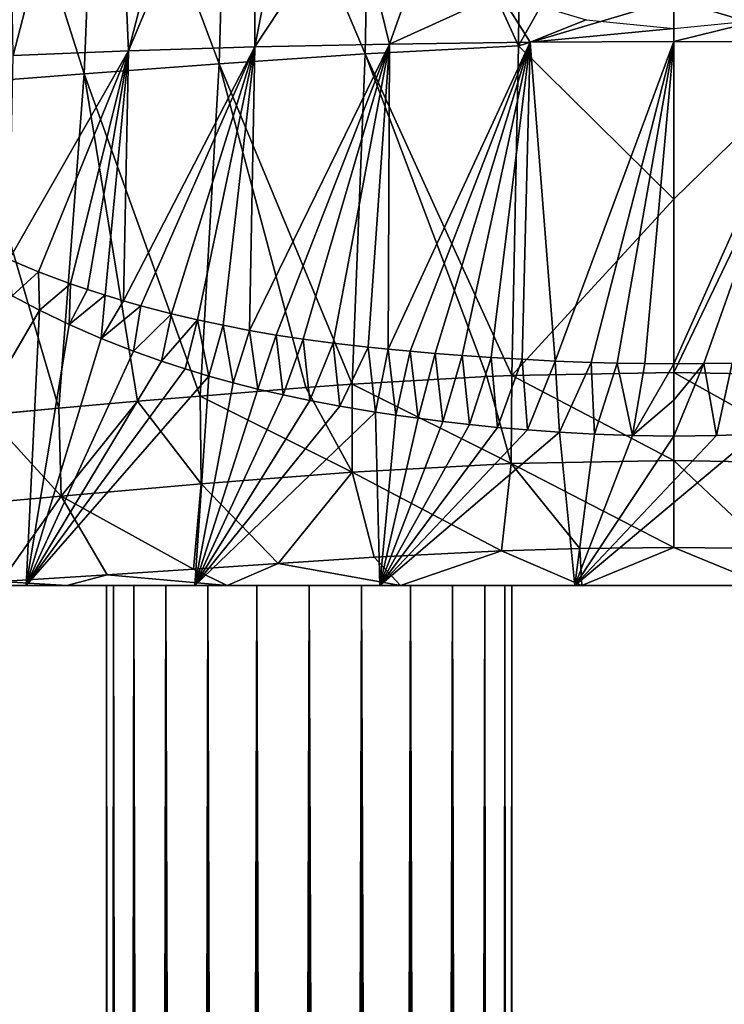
# Model space of a CAD drawing. Header units: millimetres. Extents: x -27 to 27, y -375 to 368.
# Tile 6 of 32: x -16 to 1, y -10 to 14. Entities that reach past the tile are written whole.
import ezdxf

# ---------------------------------------------------------------- set-up
doc = ezdxf.new("R2010")
doc.units = ezdxf.units.MM
doc.header["$LTSCALE"] = 52.148148
for name, color, linetype in [('1', 7, 'CONTINUOUS'), ('13', 7, 'CONTINUOUS'), ('14', 7, 'CONTINUOUS'), ('15', 7, 'CONTINUOUS'), ('16', 7, 'CONTINUOUS'), ('17', 7, 'CONTINUOUS'), ('2', 7, 'CONTINUOUS'), ('5', 7, 'CONTINUOUS'), ('6', 7, 'CONTINUOUS'), ('7', 7, 'CONTINUOUS'), ('8', 7, 'CONTINUOUS')]:
    doc.layers.add(name, color=color, linetype=linetype)

msp = doc.modelspace()

# ---------------------------------------------------------------- linework, layer by layer
at = {"layer": '1', "color": 7, "linetype": 'CONTINUOUS', "true_color": 0xa2afbf}
for points in [[(-14, -375), (-14, 0), (-13.83, 0, -1.294), (-14, -375)], [(-14, -375), (-13.83, 0, -1.294), (-13.83, -375, -1.294), (-14, -375)], [(-13.83, 0, -1.294), (-13.33, 0, -2.5), (-13.83, -375, -1.294), (-13.83, 0, -1.294)], [(-13.83, -375, -1.294), (-13.33, 0, -2.5), (-13.33, -375, -2.5), (-13.83, -375, -1.294)], [(-13.33, 0, -2.5), (-12.536, 0, -3.536), (-13.33, -375, -2.5), (-13.33, 0, -2.5)], [(-13.33, -375, -2.5), (-12.536, 0, -3.536), (-12.536, -375, -3.536), (-13.33, -375, -2.5)], [(-12.536, 0, -3.536), (-11.5, 0, -4.33), (-12.536, -375, -3.536), (-12.536, 0, -3.536)], [(-12.536, -375, -3.536), (-11.5, 0, -4.33), (-11.5, -375, -4.33), (-12.536, -375, -3.536)], [(-11.5, 0, -4.33), (-10.294, 0, -4.83), (-11.5, -375, -4.33), (-11.5, 0, -4.33)], [(-11.5, -375, -4.33), (-10.294, 0, -4.83), (-10.294, -375, -4.83), (-11.5, -375, -4.33)], [(-10.294, 0, -4.83), (-9, 0, -5), (-10.294, -375, -4.83), (-10.294, 0, -4.83)], [(-10.294, -375, -4.83), (-9, 0, -5), (-9, -375, -5), (-10.294, -375, -4.83)], [(-9, 0, -5), (-7.706, 0, -4.83), (-9, -375, -5), (-9, 0, -5)], [(-9, -375, -5), (-7.706, 0, -4.83), (-7.706, -375, -4.83), (-9, -375, -5)], [(-7.706, 0, -4.83), (-6.5, 0, -4.33), (-7.706, -375, -4.83), (-7.706, 0, -4.83)], [(-7.706, -375, -4.83), (-6.5, 0, -4.33), (-6.5, -375, -4.33), (-7.706, -375, -4.83)], [(-6.5, 0, -4.33), (-5.464, 0, -3.536), (-6.5, -375, -4.33), (-6.5, 0, -4.33)], [(-6.5, -375, -4.33), (-5.464, 0, -3.536), (-5.464, -375, -3.536), (-6.5, -375, -4.33)], [(-5.464, 0, -3.536), (-4.67, 0, -2.5), (-5.464, -375, -3.536), (-5.464, 0, -3.536)], [(-5.464, -375, -3.536), (-4.67, 0, -2.5), (-4.67, -375, -2.5), (-5.464, -375, -3.536)], [(-4.67, 0, -2.5), (-4.17, 0, -1.294), (-4.67, -375, -2.5), (-4.67, 0, -2.5)], [(-4.67, -375, -2.5), (-4.17, 0, -1.294), (-4.17, -375, -1.294), (-4.67, -375, -2.5)], [(-4, 0), (-4, -375), (-4.17, -375, -1.294), (-4, 0)], [(-4.17, 0, -1.294), (-4, 0), (-4.17, -375, -1.294), (-4.17, 0, -1.294)]]:
    msp.add_3dface(points, dxfattribs=at)
at = {"layer": '13', "color": 7, "linetype": 'CONTINUOUS', "true_color": 0xa2afbf}
for points in [[(-15.656, 6.792, -23.713), (-19.6, 0, -21.835), (-16.33, 7.148, -23.066), (-15.656, 6.792, -23.713)], [(-15.984, 0, -25.136), (-19.6, 0, -21.835), (-15.656, 6.792, -23.713), (-15.984, 0, -25.136)], [(-14.924, 6.44, -24.358), (-15.984, 0, -25.136), (-15.656, 6.792, -23.713), (-14.924, 6.44, -24.358)], [(-14.132, 6.096, -24.997), (-15.984, 0, -25.136), (-14.924, 6.44, -24.358), (-14.132, 6.096, -24.997)], [(-13.335, 5.783, -25.583), (-15.984, 0, -25.136), (-14.132, 6.096, -24.997), (-13.335, 5.783, -25.583)], [(-12.648, 5.537, -26.048), (-15.984, 0, -25.136), (-13.335, 5.783, -25.583), (-12.648, 5.537, -26.048)], [(-12.057, 5.343, -26.42), (-15.984, 0, -25.136), (-12.648, 5.537, -26.048), (-12.057, 5.343, -26.42)], [(-11.478, 5.168, -26.76), (-15.984, 0, -25.136), (-12.057, 5.343, -26.42), (-11.478, 5.168, -26.76)], [(-11.824, 0, -27.716), (-15.984, 0, -25.136), (-11.478, 5.168, -26.76), (-11.824, 0, -27.716)], [(-10.876, 4.999, -27.09), (-11.824, 0, -27.716), (-11.478, 5.168, -26.76), (-10.876, 4.999, -27.09)], [(-10.264, 4.843, -27.402), (-11.824, 0, -27.716), (-10.876, 4.999, -27.09), (-10.264, 4.843, -27.402)], [(-9.644, 4.7, -27.695), (-11.824, 0, -27.716), (-10.264, 4.843, -27.402), (-9.644, 4.7, -27.695)], [(-8.985, 4.562, -27.981), (-11.824, 0, -27.716), (-9.644, 4.7, -27.695), (-8.985, 4.562, -27.981)], [(-8.242, 4.423, -28.275), (-11.824, 0, -27.716), (-8.985, 4.562, -27.981), (-8.242, 4.423, -28.275)], [(-7.366, 4.277, -28.585), (-11.824, 0, -27.716), (-8.242, 4.423, -28.275), (-7.366, 4.277, -28.585)], [(-7.26, 0, -29.486), (-11.824, 0, -27.716), (-7.366, 4.277, -28.585), (-7.26, 0, -29.486)], [(-6.865, 4.201, -28.745), (-7.26, 0, -29.486), (-7.366, 4.277, -28.585), (-6.865, 4.201, -28.745)], [(-6.31, 4.124, -28.908), (-7.26, 0, -29.486), (-6.865, 4.201, -28.745), (-6.31, 4.124, -28.908)], [(-5.704, 4.047, -29.069), (-7.26, 0, -29.486), (-6.31, 4.124, -28.908), (-5.704, 4.047, -29.069)], [(-5.048, 3.972, -29.224), (-7.26, 0, -29.486), (-5.704, 4.047, -29.069), (-5.048, 3.972, -29.224)], [(-4.356, 3.901, -29.367), (-7.26, 0, -29.486), (-5.048, 3.972, -29.224), (-4.356, 3.901, -29.367)], [(-3.617, 3.836, -29.495), (-7.26, 0, -29.486), (-4.356, 3.901, -29.367), (-3.617, 3.836, -29.495)], [(-2.824, 3.778, -29.607), (-7.26, 0, -29.486), (-3.617, 3.836, -29.495), (-2.824, 3.778, -29.607)], [(-2.447, 0, -30.387), (-7.26, 0, -29.486), (-2.824, 3.778, -29.607), (-2.447, 0, -30.387)], [(-1.964, 3.729, -29.697), (-2.447, 0, -30.387), (-2.824, 3.778, -29.607), (-1.964, 3.729, -29.697)], [(2.447, 0, -30.387), (-2.447, 0, -30.387), (2.01, 3.732, -29.693), (2.447, 0, -30.387)], [(2.01, 3.732, -29.693), (-2.447, 0, -30.387), (1.049, 3.697, -29.757), (2.01, 3.732, -29.693)], [(-1.024, 3.696, -29.758), (-2.447, 0, -30.387), (-1.964, 3.729, -29.697), (-1.024, 3.696, -29.758)], [(1.049, 3.697, -29.757), (-2.447, 0, -30.387), (0, 3.682, -29.781), (1.049, 3.697, -29.757)], [(0, 3.682, -29.781), (-2.447, 0, -30.387), (-1.024, 3.696, -29.758), (0, 3.682, -29.781)], [(-7.397, 0.692, 21.306), (-6.748, 0, 21.626), (-4.256, 0.85, 21.988), (-7.397, 0.692, 21.306)], [(-6.748, 0, 21.626), (-2.272, 0, 22.402), (-4.256, 0.85, 21.988), (-6.748, 0, 21.626)], [(-4.256, 0.85, 21.988), (-2.272, 0, 22.402), (-2.325, 0.908, 22.22), (-4.256, 0.85, 21.988)], [(-2.272, 0, 22.402), (0, 0.932, 22.318), (-2.325, 0.908, 22.22), (-2.272, 0, 22.402)], [(-2.272, 0, 22.402), (2.272, 0, 22.402), (0, 0.932, 22.318), (-2.272, 0, 22.402)], [(0, 0.932, 22.318), (2.272, 0, 22.402), (2.301, 0.908, 22.222), (0, 0.932, 22.318)], [(-11.856, 0.399, 19.613), (-11.027, 0, 20.097), (-9.765, 0.539, 20.522), (-11.856, 0.399, 19.613)], [(-11.027, 0, 20.097), (-6.748, 0, 21.626), (-9.765, 0.539, 20.522), (-11.027, 0, 20.097)], [(-9.765, 0.539, 20.522), (-6.748, 0, 21.626), (-7.397, 0.692, 21.306), (-9.765, 0.539, 20.522)], [(-16.6, 0.092, 16.633), (-14.98, 0, 17.86), (-13.985, 0.257, 18.45), (-16.6, 0.092, 16.633)], [(-14.98, 0, 17.86), (-11.027, 0, 20.097), (-13.985, 0.257, 18.45), (-14.98, 0, 17.86)], [(-13.985, 0.257, 18.45), (-11.027, 0, 20.097), (-11.856, 0.399, 19.613), (-13.985, 0.257, 18.45)], [(-18.494, 0, 14.979), (-14.98, 0, 17.86), (-16.6, 0.092, 16.633), (-18.494, 0, 14.979)]]:
    msp.add_3dface(points, dxfattribs=at)
at = {"layer": '14', "color": 7, "linetype": 'CONTINUOUS', "true_color": 0xa2afbf}
for points in [[(0, 5.468, -29.53), (0.739, 5.474, -29.518), (0, 4.571, -29.632), (0, 5.468, -29.53)], [(0.739, 5.474, -29.518), (1.049, 3.697, -29.757), (0, 3.682, -29.781), (0.739, 5.474, -29.518)], [(0.739, 5.474, -29.518), (0, 3.682, -29.781), (0, 4.571, -29.632), (0.739, 5.474, -29.518)], [(0.739, 5.474, -29.518), (1.436, 5.486, -29.485), (1.049, 3.697, -29.757), (0.739, 5.474, -29.518)], [(1.436, 5.486, -29.485), (2.01, 3.732, -29.693), (1.049, 3.697, -29.757), (1.436, 5.486, -29.485)]]:
    msp.add_3dface(points, dxfattribs=at)
at = {"layer": '15', "color": 7, "linetype": 'CONTINUOUS', "true_color": 0xa2afbf}
for points in [[(-16.401, 8.047, -22.798), (-15.676, 7.742, -23.488), (-16.33, 7.148, -23.066), (-16.401, 8.047, -22.798)], [(-15.676, 7.742, -23.488), (-15.656, 6.792, -23.713), (-16.33, 7.148, -23.066), (-15.676, 7.742, -23.488)], [(-15.676, 7.742, -23.488), (-14.888, 7.446, -24.174), (-15.656, 6.792, -23.713), (-15.676, 7.742, -23.488)], [(-14.888, 7.446, -24.174), (-14.924, 6.44, -24.358), (-15.656, 6.792, -23.713), (-14.888, 7.446, -24.174)], [(-14.888, 7.446, -24.174), (-14.468, 7.302, -24.515), (-14.924, 6.44, -24.358), (-14.888, 7.446, -24.174)], [(-14.468, 7.302, -24.515), (-14.032, 7.162, -24.852), (-14.924, 6.44, -24.358), (-14.468, 7.302, -24.515)], [(-14.032, 7.162, -24.852), (-14.132, 6.096, -24.997), (-14.924, 6.44, -24.358), (-14.032, 7.162, -24.852)], [(-14.032, 7.162, -24.852), (-13.586, 7.027, -25.18), (-14.132, 6.096, -24.997), (-14.032, 7.162, -24.852)], [(-13.586, 7.027, -25.18), (-13.153, 6.904, -25.483), (-14.132, 6.096, -24.997), (-13.586, 7.027, -25.18)], [(-13.153, 6.904, -25.483), (-13.335, 5.783, -25.583), (-14.132, 6.096, -24.997), (-13.153, 6.904, -25.483)], [(-13.153, 6.904, -25.483), (-12.395, 6.705, -25.98), (-13.335, 5.783, -25.583), (-13.153, 6.904, -25.483)], [(-12.395, 6.705, -25.98), (-12.648, 5.537, -26.048), (-13.335, 5.783, -25.583), (-12.395, 6.705, -25.98)], [(-12.395, 6.705, -25.98), (-11.754, 6.554, -26.367), (-12.648, 5.537, -26.048), (-12.395, 6.705, -25.98)], [(-11.754, 6.554, -26.367), (-12.057, 5.343, -26.42), (-12.648, 5.537, -26.048), (-11.754, 6.554, -26.367)], [(-11.754, 6.554, -26.367), (-11.478, 5.168, -26.76), (-12.057, 5.343, -26.42), (-11.754, 6.554, -26.367)], [(-11.754, 6.554, -26.367), (-11.126, 6.42, -26.72), (-11.478, 5.168, -26.76), (-11.754, 6.554, -26.367)], [(-11.126, 6.42, -26.72), (-10.876, 4.999, -27.09), (-11.478, 5.168, -26.76), (-11.126, 6.42, -26.72)], [(-11.126, 6.42, -26.72), (-10.476, 6.294, -27.059), (-10.876, 4.999, -27.09), (-11.126, 6.42, -26.72)], [(-10.476, 6.294, -27.059), (-10.264, 4.843, -27.402), (-10.876, 4.999, -27.09), (-10.476, 6.294, -27.059)], [(-10.476, 6.294, -27.059), (-9.819, 6.181, -27.374), (-10.264, 4.843, -27.402), (-10.476, 6.294, -27.059)], [(-9.819, 6.181, -27.374), (-9.644, 4.7, -27.695), (-10.264, 4.843, -27.402), (-9.819, 6.181, -27.374)], [(-9.819, 6.181, -27.374), (-9.147, 6.079, -27.671), (-9.644, 4.7, -27.695), (-9.819, 6.181, -27.374)], [(-9.147, 6.079, -27.671), (-8.985, 4.562, -27.981), (-9.644, 4.7, -27.695), (-9.147, 6.079, -27.671)], [(-9.147, 6.079, -27.671), (-8.41, 5.981, -27.968), (-8.985, 4.562, -27.981), (-9.147, 6.079, -27.671)], [(-8.41, 5.981, -27.968), (-8.242, 4.423, -28.275), (-8.985, 4.562, -27.981), (-8.41, 5.981, -27.968)], [(-8.41, 5.981, -27.968), (-7.549, 5.882, -28.278), (-8.242, 4.423, -28.275), (-8.41, 5.981, -27.968)], [(-7.549, 5.882, -28.278), (-7.366, 4.277, -28.585), (-8.242, 4.423, -28.275), (-7.549, 5.882, -28.278)], [(-7.549, 5.882, -28.278), (-7.053, 5.831, -28.44), (-7.366, 4.277, -28.585), (-7.549, 5.882, -28.278)], [(-7.053, 5.831, -28.44), (-6.865, 4.201, -28.745), (-7.366, 4.277, -28.585), (-7.053, 5.831, -28.44)], [(-7.053, 5.831, -28.44), (-6.505, 5.78, -28.605), (-6.865, 4.201, -28.745), (-7.053, 5.831, -28.44)], [(-6.505, 5.78, -28.605), (-6.31, 4.124, -28.908), (-6.865, 4.201, -28.745), (-6.505, 5.78, -28.605)], [(-6.505, 5.78, -28.605), (-5.895, 5.727, -28.772), (-6.31, 4.124, -28.908), (-6.505, 5.78, -28.605)], [(-5.895, 5.727, -28.772), (-5.704, 4.047, -29.069), (-6.31, 4.124, -28.908), (-5.895, 5.727, -28.772)], [(-5.895, 5.727, -28.772), (-5.227, 5.676, -28.935), (-5.704, 4.047, -29.069), (-5.895, 5.727, -28.772)], [(-5.227, 5.676, -28.935), (-5.048, 3.972, -29.224), (-5.704, 4.047, -29.069), (-5.227, 5.676, -28.935)], [(-5.227, 5.676, -28.935), (-4.51, 5.626, -29.087), (-5.048, 3.972, -29.224), (-5.227, 5.676, -28.935)], [(-4.51, 5.626, -29.087), (-4.356, 3.901, -29.367), (-5.048, 3.972, -29.224), (-4.51, 5.626, -29.087)], [(-4.51, 5.626, -29.087), (-3.749, 5.581, -29.224), (-4.356, 3.901, -29.367), (-4.51, 5.626, -29.087)], [(-3.749, 5.581, -29.224), (-3.617, 3.836, -29.495), (-4.356, 3.901, -29.367), (-3.749, 5.581, -29.224)], [(-3.749, 5.581, -29.224), (-2.931, 5.539, -29.343), (-3.617, 3.836, -29.495), (-3.749, 5.581, -29.224)], [(-2.931, 5.539, -29.343), (-2.824, 3.778, -29.607), (-3.617, 3.836, -29.495), (-2.931, 5.539, -29.343)], [(-2.931, 5.539, -29.343), (-2.04, 5.504, -29.439), (-2.824, 3.778, -29.607), (-2.931, 5.539, -29.343)], [(-2.04, 5.504, -29.439), (-1.964, 3.729, -29.697), (-2.824, 3.778, -29.607), (-2.04, 5.504, -29.439)], [(-2.04, 5.504, -29.439), (-1.402, 5.486, -29.487), (-1.964, 3.729, -29.697), (-2.04, 5.504, -29.439)], [(-1.402, 5.486, -29.487), (-1.024, 3.696, -29.758), (-1.964, 3.729, -29.697), (-1.402, 5.486, -29.487)], [(-1.402, 5.486, -29.487), (-0.721, 5.474, -29.518), (-1.024, 3.696, -29.758), (-1.402, 5.486, -29.487)], [(-0.721, 5.474, -29.518), (0, 5.468, -29.53), (-1.024, 3.696, -29.758), (-0.721, 5.474, -29.518)], [(-1.024, 3.696, -29.758), (0, 5.468, -29.53), (0, 4.571, -29.632), (-1.024, 3.696, -29.758)], [(0, 3.682, -29.781), (-1.024, 3.696, -29.758), (0, 4.571, -29.632), (0, 3.682, -29.781)]]:
    msp.add_3dface(points, dxfattribs=at)
at = {"layer": '16', "color": 7, "linetype": 'CONTINUOUS', "true_color": 0xa2afbf}
for points in [[(-4.618, 5.156, 21.642), (-7.941, 4.965, 20.851), (-4.02, 3.009, 21.741), (-4.618, 5.156, 21.642)], [(-3.999, 5.181, 21.741), (-4.618, 5.156, 21.642), (-4.02, 3.009, 21.741), (-3.999, 5.181, 21.741)], [(0, 3.083, 22.039), (-3.999, 5.181, 21.741), (-4.02, 3.009, 21.741), (0, 3.083, 22.039)], [(0, 5.253, 22.036), (-3.999, 5.181, 21.741), (0, 3.083, 22.039), (0, 5.253, 22.036)], [(-9.082, 4.882, 20.472), (-11.694, 4.674, 19.373), (-7.941, 2.792, 20.856), (-9.082, 4.882, 20.472)], [(-7.941, 4.965, 20.851), (-9.082, 4.882, 20.472), (-7.941, 2.792, 20.856), (-7.941, 4.965, 20.851)], [(-4.02, 3.009, 21.741), (-7.941, 4.965, 20.851), (-7.941, 2.792, 20.856), (-4.02, 3.009, 21.741)], [(-11.694, 4.674, 19.373), (-13.24, 4.544, 18.556), (-11.665, 2.503, 19.399), (-11.694, 4.674, 19.373)], [(-7.941, 2.792, 20.856), (-11.694, 4.674, 19.373), (-11.665, 2.503, 19.399), (-7.941, 2.792, 20.856)], [(-13.24, 4.544, 18.556), (-15.177, 4.372, 17.329), (-15.12, 2.205, 17.391), (-13.24, 4.544, 18.556)], [(-11.665, 2.503, 19.399), (-13.24, 4.544, 18.556), (-15.12, 2.205, 17.391), (-11.665, 2.503, 19.399)], [(-15.12, 2.205, 17.391), (-16.956, 4.206, 15.967), (-18.218, 1.918, 14.881), (-15.12, 2.205, 17.391)], [(-15.177, 4.372, 17.329), (-16.956, 4.206, 15.967), (-15.12, 2.205, 17.391), (-15.177, 4.372, 17.329)], [(-4.256, 0.85, 21.988), (-4.02, 3.009, 21.741), (-7.941, 2.792, 20.856), (-4.256, 0.85, 21.988)], [(-4.256, 0.85, 21.988), (-2.325, 0.908, 22.22), (-4.02, 3.009, 21.741), (-4.256, 0.85, 21.988)], [(0, 0.932, 22.318), (0, 3.083, 22.039), (-4.02, 3.009, 21.741), (0, 0.932, 22.318)], [(-2.325, 0.908, 22.22), (0, 0.932, 22.318), (-4.02, 3.009, 21.741), (-2.325, 0.908, 22.22)], [(-9.765, 0.539, 20.522), (-7.941, 2.792, 20.856), (-11.665, 2.503, 19.399), (-9.765, 0.539, 20.522)], [(-9.765, 0.539, 20.522), (-7.397, 0.692, 21.306), (-7.941, 2.792, 20.856), (-9.765, 0.539, 20.522)], [(-7.397, 0.692, 21.306), (-4.256, 0.85, 21.988), (-7.941, 2.792, 20.856), (-7.397, 0.692, 21.306)], [(-11.856, 0.399, 19.613), (-11.665, 2.503, 19.399), (-15.12, 2.205, 17.391), (-11.856, 0.399, 19.613)], [(-11.856, 0.399, 19.613), (-9.765, 0.539, 20.522), (-11.665, 2.503, 19.399), (-11.856, 0.399, 19.613)], [(-16.6, 0.092, 16.633), (-15.12, 2.205, 17.391), (-18.218, 1.918, 14.881), (-16.6, 0.092, 16.633)], [(-16.6, 0.092, 16.633), (-13.985, 0.257, 18.45), (-15.12, 2.205, 17.391), (-16.6, 0.092, 16.633)], [(-13.985, 0.257, 18.45), (-11.856, 0.399, 19.613), (-15.12, 2.205, 17.391), (-13.985, 0.257, 18.45)]]:
    msp.add_3dface(points, dxfattribs=at)
at = {"layer": '17', "color": 7, "linetype": 'CONTINUOUS', "true_color": 0xa2afbf}
for points in [[(4.031, 5.18, 21.737), (0, 5.253, 22.036), (4.02, 3.009, 21.741), (4.031, 5.18, 21.737)], [(0, 5.253, 22.036), (0, 3.083, 22.039), (4.02, 3.009, 21.741), (0, 5.253, 22.036)], [(0, 0.932, 22.318), (2.301, 0.908, 22.222), (0, 3.083, 22.039), (0, 0.932, 22.318)], [(0, 3.083, 22.039), (2.301, 0.908, 22.222), (4.02, 3.009, 21.741), (0, 3.083, 22.039)]]:
    msp.add_3dface(points, dxfattribs=at)
at = {"layer": '2', "color": 7, "linetype": 'CONTINUOUS', "true_color": 0xa2afbf}
for points in [[(-13.83, 0, 1.294), (-14, 0), (-13.83, -375, 1.294), (-13.83, 0, 1.294)], [(-13.83, -375, 1.294), (-14, 0), (-14, -375), (-13.83, -375, 1.294)], [(-13.33, 0, 2.5), (-13.83, 0, 1.294), (-13.33, -375, 2.5), (-13.33, 0, 2.5)], [(-13.33, -375, 2.5), (-13.83, 0, 1.294), (-13.83, -375, 1.294), (-13.33, -375, 2.5)], [(-12.536, 0, 3.536), (-13.33, 0, 2.5), (-12.536, -375, 3.536), (-12.536, 0, 3.536)], [(-12.536, -375, 3.536), (-13.33, 0, 2.5), (-13.33, -375, 2.5), (-12.536, -375, 3.536)], [(-11.5, 0, 4.33), (-12.536, 0, 3.536), (-11.5, -375, 4.33), (-11.5, 0, 4.33)], [(-11.5, -375, 4.33), (-12.536, 0, 3.536), (-12.536, -375, 3.536), (-11.5, -375, 4.33)], [(-10.294, 0, 4.83), (-11.5, 0, 4.33), (-10.294, -375, 4.83), (-10.294, 0, 4.83)], [(-10.294, -375, 4.83), (-11.5, 0, 4.33), (-11.5, -375, 4.33), (-10.294, -375, 4.83)], [(-9, 0, 5), (-10.294, 0, 4.83), (-9, -375, 5), (-9, 0, 5)], [(-9, -375, 5), (-10.294, 0, 4.83), (-10.294, -375, 4.83), (-9, -375, 5)], [(-7.706, 0, 4.83), (-9, 0, 5), (-7.706, -375, 4.83), (-7.706, 0, 4.83)], [(-7.706, -375, 4.83), (-9, 0, 5), (-9, -375, 5), (-7.706, -375, 4.83)], [(-6.5, 0, 4.33), (-7.706, 0, 4.83), (-6.5, -375, 4.33), (-6.5, 0, 4.33)], [(-6.5, -375, 4.33), (-7.706, 0, 4.83), (-7.706, -375, 4.83), (-6.5, -375, 4.33)], [(-5.464, 0, 3.536), (-6.5, 0, 4.33), (-5.464, -375, 3.536), (-5.464, 0, 3.536)], [(-5.464, -375, 3.536), (-6.5, 0, 4.33), (-6.5, -375, 4.33), (-5.464, -375, 3.536)], [(-4.67, 0, 2.5), (-5.464, 0, 3.536), (-4.67, -375, 2.5), (-4.67, 0, 2.5)], [(-4.67, -375, 2.5), (-5.464, 0, 3.536), (-5.464, -375, 3.536), (-4.67, -375, 2.5)], [(-4.17, 0, 1.294), (-4.67, 0, 2.5), (-4.17, -375, 1.294), (-4.17, 0, 1.294)], [(-4.17, -375, 1.294), (-4.67, 0, 2.5), (-4.67, -375, 2.5), (-4.17, -375, 1.294)], [(-4, 0), (-4.17, 0, 1.294), (-4, -375), (-4, 0)], [(-4, -375), (-4.17, 0, 1.294), (-4.17, -375, 1.294), (-4, -375)]]:
    msp.add_3dface(points, dxfattribs=at)
at = {"layer": '5', "color": 7, "linetype": 'CONTINUOUS', "true_color": 0xa2afbf}
for points in [[(3.791, 21.435, 23.761), (0, 14.466, 22.991), (3.866, 13.316, 22.573), (3.791, 21.435, 23.761)], [(0, 14.466, 22.991), (0, 9.531, 22.401), (3.866, 13.316, 22.573), (0, 14.466, 22.991)], [(0, 9.531, 22.401), (0, 5.253, 22.036), (3.866, 13.316, 22.573), (0, 9.531, 22.401)], [(3.866, 13.316, 22.573), (0, 5.253, 22.036), (4.031, 5.18, 21.737), (3.866, 13.316, 22.573)]]:
    msp.add_3dface(points, dxfattribs=at)
at = {"layer": '6', "color": 7, "linetype": 'CONTINUOUS', "true_color": 0xa2afbf}
for points in [[(-11.008, 22.686, -24.586), (-13.461, 13.198, -24.245), (-13.861, 22.521, -22.473), (-11.008, 22.686, -24.586)], [(-10.357, 20.607, -25.244), (-13.461, 13.198, -24.245), (-11.008, 22.686, -24.586), (-10.357, 20.607, -25.244)], [(-13.861, 22.521, -22.473), (-16.303, 13.085, -21.83), (-16.453, 22.327, -19.935), (-13.861, 22.521, -22.473)], [(-13.461, 13.198, -24.245), (-16.303, 13.085, -21.83), (-13.861, 22.521, -22.473), (-13.461, 13.198, -24.245)], [(-10.345, 13.293, -26.199), (-13.461, 13.198, -24.245), (-10.357, 20.607, -25.244), (-10.345, 13.293, -26.199)], [(-9.302, 18.674, -26.055), (-10.345, 13.293, -26.199), (-10.357, 20.607, -25.244), (-9.302, 18.674, -26.055)], [(-7.904, 16.994, -26.894), (-10.345, 13.293, -26.199), (-9.302, 18.674, -26.055), (-7.904, 16.994, -26.894)], [(-7.017, 13.365, -27.638), (-10.345, 13.293, -26.199), (-7.904, 16.994, -26.894), (-7.017, 13.365, -27.638)], [(-6.218, 15.625, -27.656), (-7.017, 13.365, -27.638), (-7.904, 16.994, -26.894), (-6.218, 15.625, -27.656)], [(-4.295, 14.602, -28.264), (-7.017, 13.365, -27.638), (-6.218, 15.625, -27.656), (-4.295, 14.602, -28.264)], [(-3.544, 13.411, -28.523), (-7.017, 13.365, -27.638), (-4.295, 14.602, -28.264), (-3.544, 13.411, -28.523)], [(-2.169, 13.961, -28.661), (-3.544, 13.411, -28.523), (-4.295, 14.602, -28.264), (-2.169, 13.961, -28.661)], [(0, 13.75, -28.795), (-3.544, 13.411, -28.523), (-2.169, 13.961, -28.661), (0, 13.75, -28.795)], [(3.544, 13.411, -28.523), (0, 13.427, -28.824), (2.169, 13.961, -28.661), (3.544, 13.411, -28.523)], [(2.169, 13.961, -28.661), (0, 13.427, -28.824), (0, 13.75, -28.795), (2.169, 13.961, -28.661)], [(0, 13.427, -28.824), (-3.544, 13.411, -28.523), (0, 13.75, -28.795), (0, 13.427, -28.824)], [(-6.505, 5.78, -28.605), (-7.053, 5.831, -28.44), (-3.544, 13.411, -28.523), (-6.505, 5.78, -28.605)], [(-3.544, 13.411, -28.523), (-7.053, 5.831, -28.44), (-7.017, 13.365, -27.638), (-3.544, 13.411, -28.523)], [(-5.895, 5.727, -28.772), (-6.505, 5.78, -28.605), (-3.544, 13.411, -28.523), (-5.895, 5.727, -28.772)], [(-5.227, 5.676, -28.935), (-5.895, 5.727, -28.772), (-3.544, 13.411, -28.523), (-5.227, 5.676, -28.935)], [(-4.51, 5.626, -29.087), (-5.227, 5.676, -28.935), (-3.544, 13.411, -28.523), (-4.51, 5.626, -29.087)], [(-3.749, 5.581, -29.224), (-4.51, 5.626, -29.087), (-3.544, 13.411, -28.523), (-3.749, 5.581, -29.224)], [(-2.931, 5.539, -29.343), (-3.749, 5.581, -29.224), (-3.544, 13.411, -28.523), (-2.931, 5.539, -29.343)], [(0, 13.427, -28.824), (-2.931, 5.539, -29.343), (-3.544, 13.411, -28.523), (0, 13.427, -28.824)], [(-2.04, 5.504, -29.439), (-2.931, 5.539, -29.343), (0, 13.427, -28.824), (-2.04, 5.504, -29.439)], [(-1.402, 5.486, -29.487), (-2.04, 5.504, -29.439), (0, 13.427, -28.824), (-1.402, 5.486, -29.487)], [(-0.721, 5.474, -29.518), (-1.402, 5.486, -29.487), (0, 13.427, -28.824), (-0.721, 5.474, -29.518)], [(0, 5.468, -29.53), (-0.721, 5.474, -29.518), (0, 13.427, -28.824), (0, 5.468, -29.53)], [(3.544, 13.411, -28.523), (0, 5.468, -29.53), (0, 13.427, -28.824), (3.544, 13.411, -28.523)], [(0.739, 5.474, -29.518), (0, 5.468, -29.53), (3.544, 13.411, -28.523), (0.739, 5.474, -29.518)], [(1.436, 5.486, -29.485), (0.739, 5.474, -29.518), (3.544, 13.411, -28.523), (1.436, 5.486, -29.485)], [(-15.676, 7.742, -23.488), (-16.401, 8.047, -22.798), (-13.461, 13.198, -24.245), (-15.676, 7.742, -23.488)], [(-13.461, 13.198, -24.245), (-16.401, 8.047, -22.798), (-16.303, 13.085, -21.83), (-13.461, 13.198, -24.245)], [(-14.888, 7.446, -24.174), (-15.676, 7.742, -23.488), (-13.461, 13.198, -24.245), (-14.888, 7.446, -24.174)], [(-14.468, 7.302, -24.515), (-14.888, 7.446, -24.174), (-13.461, 13.198, -24.245), (-14.468, 7.302, -24.515)], [(-14.032, 7.162, -24.852), (-14.468, 7.302, -24.515), (-13.461, 13.198, -24.245), (-14.032, 7.162, -24.852)], [(-13.586, 7.027, -25.18), (-14.032, 7.162, -24.852), (-13.461, 13.198, -24.245), (-13.586, 7.027, -25.18)], [(-13.153, 6.904, -25.483), (-13.586, 7.027, -25.18), (-10.345, 13.293, -26.199), (-13.153, 6.904, -25.483)], [(-10.345, 13.293, -26.199), (-13.586, 7.027, -25.18), (-13.461, 13.198, -24.245), (-10.345, 13.293, -26.199)], [(-12.395, 6.705, -25.98), (-13.153, 6.904, -25.483), (-10.345, 13.293, -26.199), (-12.395, 6.705, -25.98)], [(-11.754, 6.554, -26.367), (-12.395, 6.705, -25.98), (-10.345, 13.293, -26.199), (-11.754, 6.554, -26.367)], [(-11.126, 6.42, -26.72), (-11.754, 6.554, -26.367), (-10.345, 13.293, -26.199), (-11.126, 6.42, -26.72)], [(-10.476, 6.294, -27.059), (-11.126, 6.42, -26.72), (-10.345, 13.293, -26.199), (-10.476, 6.294, -27.059)], [(-9.819, 6.181, -27.374), (-10.476, 6.294, -27.059), (-7.017, 13.365, -27.638), (-9.819, 6.181, -27.374)], [(-7.017, 13.365, -27.638), (-10.476, 6.294, -27.059), (-10.345, 13.293, -26.199), (-7.017, 13.365, -27.638)], [(-9.147, 6.079, -27.671), (-9.819, 6.181, -27.374), (-7.017, 13.365, -27.638), (-9.147, 6.079, -27.671)], [(-8.41, 5.981, -27.968), (-9.147, 6.079, -27.671), (-7.017, 13.365, -27.638), (-8.41, 5.981, -27.968)], [(-7.549, 5.882, -28.278), (-8.41, 5.981, -27.968), (-7.017, 13.365, -27.638), (-7.549, 5.882, -28.278)], [(-7.053, 5.831, -28.44), (-7.549, 5.882, -28.278), (-7.017, 13.365, -27.638), (-7.053, 5.831, -28.44)]]:
    msp.add_3dface(points, dxfattribs=at)
at = {"layer": '7', "color": 7, "linetype": 'CONTINUOUS', "true_color": 0xa2afbf}
for points in [[(-3.761, 21.436, 23.765), (-7.463, 21.274, 22.981), (-3.836, 13.317, 22.577), (-3.761, 21.436, 23.765)], [(0, 20.15, 23.81), (-3.761, 21.436, 23.765), (-3.836, 13.317, 22.577), (0, 20.15, 23.81)], [(-7.463, 21.274, 22.981), (-10.98, 21.073, 21.669), (-7.618, 13.125, 21.747), (-7.463, 21.274, 22.981)], [(-7.463, 21.274, 22.981), (-7.618, 13.125, 21.747), (-3.836, 13.317, 22.577), (-7.463, 21.274, 22.981)], [(-10.98, 21.073, 21.669), (-14.226, 20.873, 19.84), (-11.221, 12.88, 20.363), (-10.98, 21.073, 21.669)], [(-10.98, 21.073, 21.669), (-11.221, 12.88, 20.363), (-7.618, 13.125, 21.747), (-10.98, 21.073, 21.669)], [(-17.121, 20.706, 17.525), (-17.54, 12.398, 16.032), (-14.556, 12.627, 18.445), (-17.121, 20.706, 17.525)], [(-14.226, 20.873, 19.84), (-17.121, 20.706, 17.525), (-14.556, 12.627, 18.445), (-14.226, 20.873, 19.84)], [(-14.226, 20.873, 19.84), (-14.556, 12.627, 18.445), (-11.221, 12.88, 20.363), (-14.226, 20.873, 19.84)], [(0, 14.466, 22.991), (0, 20.15, 23.81), (-3.836, 13.317, 22.577), (0, 14.466, 22.991)], [(0, 9.531, 22.401), (0, 14.466, 22.991), (-3.836, 13.317, 22.577), (0, 9.531, 22.401)], [(-3.836, 13.317, 22.577), (-7.618, 13.125, 21.747), (-3.999, 5.181, 21.741), (-3.836, 13.317, 22.577)], [(0, 9.531, 22.401), (-3.836, 13.317, 22.577), (-3.999, 5.181, 21.741), (0, 9.531, 22.401)], [(-7.618, 13.125, 21.747), (-11.221, 12.88, 20.363), (-7.941, 4.965, 20.851), (-7.618, 13.125, 21.747)], [(-7.618, 13.125, 21.747), (-7.941, 4.965, 20.851), (-4.618, 5.156, 21.642), (-7.618, 13.125, 21.747)], [(-7.618, 13.125, 21.747), (-4.618, 5.156, 21.642), (-3.999, 5.181, 21.741), (-7.618, 13.125, 21.747)], [(-11.221, 12.88, 20.363), (-14.556, 12.627, 18.445), (-11.694, 4.674, 19.373), (-11.221, 12.88, 20.363)], [(-11.221, 12.88, 20.363), (-11.694, 4.674, 19.373), (-9.082, 4.882, 20.472), (-11.221, 12.88, 20.363)], [(-11.221, 12.88, 20.363), (-9.082, 4.882, 20.472), (-7.941, 4.965, 20.851), (-11.221, 12.88, 20.363)], [(-17.54, 12.398, 16.032), (-18.276, 4.082, 14.779), (-15.177, 4.372, 17.329), (-17.54, 12.398, 16.032)], [(-14.556, 12.627, 18.445), (-17.54, 12.398, 16.032), (-15.177, 4.372, 17.329), (-14.556, 12.627, 18.445)], [(-14.556, 12.627, 18.445), (-15.177, 4.372, 17.329), (-13.24, 4.544, 18.556), (-14.556, 12.627, 18.445)], [(-14.556, 12.627, 18.445), (-13.24, 4.544, 18.556), (-11.694, 4.674, 19.373), (-14.556, 12.627, 18.445)], [(0, 5.253, 22.036), (0, 9.531, 22.401), (-3.999, 5.181, 21.741), (0, 5.253, 22.036)], [(-18.276, 4.082, 14.779), (-16.956, 4.206, 15.967), (-15.177, 4.372, 17.329), (-18.276, 4.082, 14.779)]]:
    msp.add_3dface(points, dxfattribs=at)
at = {"layer": '8', "color": 7, "linetype": 'CONTINUOUS', "true_color": 0xa2afbf}
for points in [[(26.5, 0, -3.955), (26.039, 0, 0.92), (-26.5, 0, -3.955), (26.5, 0, -3.955)], [(-26.5, 0, -3.955), (26.039, 0, 0.92), (-26.039, 0, 0.92), (-26.5, 0, -3.955)], [(-26.056, 0, -8.83), (26.5, 0, -3.955), (-26.5, 0, -3.955), (-26.056, 0, -8.83)], [(26.056, 0, -8.83), (26.5, 0, -3.955), (-26.056, 0, -8.83), (26.056, 0, -8.83)], [(-24.723, 0, -13.54), (26.056, 0, -8.83), (-26.056, 0, -8.83), (-24.723, 0, -13.54)], [(26.039, 0, 0.92), (24.69, 0, 5.625), (-26.039, 0, 0.92), (26.039, 0, 0.92)], [(-26.039, 0, 0.92), (24.69, 0, 5.625), (-24.69, 0, 5.625), (-26.039, 0, 0.92)], [(24.723, 0, -13.54), (26.056, 0, -8.83), (-24.723, 0, -13.54), (24.723, 0, -13.54)], [(-22.546, 0, -17.926), (24.723, 0, -13.54), (-24.723, 0, -13.54), (-22.546, 0, -17.926)], [(22.498, 0, 10.003), (-22.498, 0, 10.003), (-24.69, 0, 5.625), (22.498, 0, 10.003)], [(24.69, 0, 5.625), (22.498, 0, 10.003), (-24.69, 0, 5.625), (24.69, 0, 5.625)], [(22.546, 0, -17.926), (24.723, 0, -13.54), (-22.546, 0, -17.926), (22.546, 0, -17.926)], [(-19.6, 0, -21.835), (22.546, 0, -17.926), (-22.546, 0, -17.926), (-19.6, 0, -21.835)], [(-20.647, 0, 12.612), (-22.498, 0, 10.003), (20.647, 0, 12.612), (-20.647, 0, 12.612)], [(20.647, 0, 12.612), (-22.498, 0, 10.003), (22.498, 0, 10.003), (20.647, 0, 12.612)], [(-18.494, 0, 14.979), (-20.647, 0, 12.612), (18.494, 0, 14.979), (-18.494, 0, 14.979)], [(18.494, 0, 14.979), (-20.647, 0, 12.612), (20.647, 0, 12.612), (18.494, 0, 14.979)], [(19.6, 0, -21.835), (22.546, 0, -17.926), (-19.6, 0, -21.835), (19.6, 0, -21.835)], [(-15.984, 0, -25.136), (19.6, 0, -21.835), (-19.6, 0, -21.835), (-15.984, 0, -25.136)], [(-14.98, 0, 17.86), (-18.494, 0, 14.979), (14.98, 0, 17.86), (-14.98, 0, 17.86)], [(14.98, 0, 17.86), (-18.494, 0, 14.979), (18.494, 0, 14.979), (14.98, 0, 17.86)], [(15.984, 0, -25.137), (19.6, 0, -21.835), (-15.984, 0, -25.136), (15.984, 0, -25.137)], [(-11.824, 0, -27.716), (15.984, 0, -25.137), (-15.984, 0, -25.136), (-11.824, 0, -27.716)], [(-11.027, 0, 20.097), (-14.98, 0, 17.86), (11.027, 0, 20.097), (-11.027, 0, 20.097)], [(11.027, 0, 20.097), (-14.98, 0, 17.86), (14.98, 0, 17.86), (11.027, 0, 20.097)], [(11.824, 0, -27.716), (15.984, 0, -25.137), (-11.824, 0, -27.716), (11.824, 0, -27.716)], [(-7.26, 0, -29.486), (11.824, 0, -27.716), (-11.824, 0, -27.716), (-7.26, 0, -29.486)], [(-6.748, 0, 21.626), (-11.027, 0, 20.097), (6.748, 0, 21.626), (-6.748, 0, 21.626)], [(6.748, 0, 21.626), (-11.027, 0, 20.097), (11.027, 0, 20.097), (6.748, 0, 21.626)], [(7.26, 0, -29.486), (11.824, 0, -27.716), (-7.26, 0, -29.486), (7.26, 0, -29.486)], [(-2.447, 0, -30.387), (7.26, 0, -29.486), (-7.26, 0, -29.486), (-2.447, 0, -30.387)], [(-2.272, 0, 22.402), (-6.748, 0, 21.626), (2.272, 0, 22.402), (-2.272, 0, 22.402)], [(2.272, 0, 22.402), (-6.748, 0, 21.626), (6.748, 0, 21.626), (2.272, 0, 22.402)], [(2.447, 0, -30.387), (7.26, 0, -29.486), (-2.447, 0, -30.387), (2.447, 0, -30.387)]]:
    msp.add_3dface(points, dxfattribs=at)

doc.saveas('drawing.dxf')
